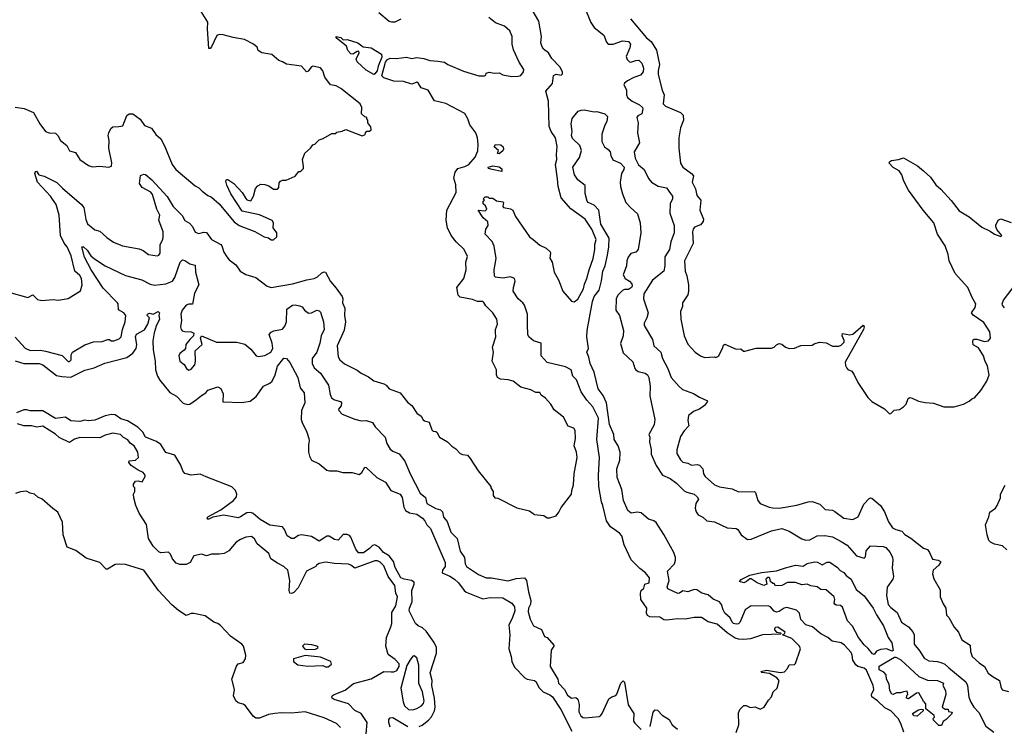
# Model space of a CAD drawing. Extents: x 1966327 to 2147849, y 395140 to 552178.
# Tile 108 of 256: x 1997171 to 2004942, y 479044 to 484618. Entities that reach past the tile are written whole.
import ezdxf

# ---------------------------------------------------------------- set-up
doc = ezdxf.new("R2010")
doc.units = 0

msp = doc.modelspace()

# ---------------------------------------------------------------- linework, layer by layer
at = {"layer": '0CON20XD'}
for points in [[(1997135, 483928.8), (1997206.4, 483916.4), (1997280, 483885), (1997331.4, 483795), (1997375, 483736.2), (1997405, 483726), (1997455, 483722.9), (1997471.9, 483705), (1997494, 483665), (1997542.9, 483625), (1997563.5, 483583.5), (1997611.2, 483571.2), (1997646, 483515), (1997715, 483466.2), (1997745, 483456.2), (1997805, 483461.2), (1997875, 483453.3), (1997895, 483463.3), (1997897.3, 483487.3), (1997874, 483605), (1997877.5, 483665), (1997870, 483705), (1997874.2, 483725), (1997890.3, 483759.7), (1997905, 483773.3), (1997953.9, 483773.9), (1997985, 483781.2), (1998018.1, 483861.9), (1998035, 483876), (1998065, 483874.2), (1998121.8, 483831.8), (1998155, 483782.2), (1998211.1, 483761.1), (1998245, 483711.2), (1998285, 483676.7), (1998315, 483623.8), (1998373.8, 483475), (1998403.1, 483435), (1998555, 483308), (1998585, 483292.5), (1998610, 483265), (1998655, 483232), (1998685, 483218), (1998744.5, 483164.5), (1998781.5, 483121.5), (1998865, 483023.8), (1998902.5, 482995), (1999025.9, 482945.9), (1999100, 482905), (1999135, 482897.5), (1999155, 482880), (1999175, 482880), (1999200, 482905), (1999200, 482935), (1999172.5, 482975), (1999173.3, 483015), (1999165, 483032.5), (1999065, 483079.2), (1998928.1, 483108.1), (1998838, 483245), (1998805, 483312.5), (1998797.5, 483345), (1998803.3, 483356.7), (1998815, 483356.7), (1998862.5, 483325), (1998927.5, 483255), (1998955, 483206.7), (1998965, 483196.7), (1998995, 483190), (1999016.7, 483225), (1999033, 483287), (1999051.7, 483308.3), (1999075, 483320), (1999105, 483318.8), (1999138.3, 483308.3), (1999175, 483280), (1999205, 483280), (1999217, 483293), (1999218.3, 483331.7), (1999230, 483345), (1999245, 483352.5), (1999275, 483352.5), (1999345, 483382.5), (1999375, 483420), (1999385, 483420), (1999398.3, 483431.7), (1999410, 483445), (1999411.7, 483458.3), (1999402.5, 483515), (1999422.5, 483565), (1999466.4, 483603.6), (1999485, 483630), (1999500, 483635), (1999535, 483670), (1999565, 483680), (1999635, 483720), (1999665, 483720), (1999675, 483730), (1999715, 483737.5), (1999745, 483752.5), (1999875, 483702.5), (1999898.3, 483711.7), (1999900, 483725), (1999911.7, 483738.3), (1999931.7, 483738.3), (1999945, 483750), (1999941.7, 483771.7), (1999920, 483805), (1999920, 483825), (1999910, 483835), (1999910, 483845), (1999895, 483850), (1999870, 483875), (1999872.5, 483925), (1999857.5, 483955), (1999706.1, 484076.1), (1999670, 484095), (1999623.8, 484103.8), (1999580, 484165), (1999563.3, 484215), (1999545, 484237.5), (1999485, 484250), (1999473.3, 484245), (1999447.7, 484212.3), (1999435, 484206.7), (1999395, 484251.2), (1999275.9, 484265.9), (1999245, 484286.2), (1999217.5, 484295), (1999161.7, 484341.7), (1999083.3, 484355), (1999052.5, 484375), (1999045, 484400), (1999017.5, 484425), (1998945, 484462), (1998855, 484476.2), (1998777.8, 484497.8), (1998745, 484501.4), (1998727.9, 484492.1), (1998685, 484402.5), (1998675, 484390), (1998665, 484390), (1998652.9, 484545), (1998656.8, 484596.8), (1998602.1, 484682.1)], [(2000005, 484673.3), (2000086.4, 484606.4), (2000105, 484600), (2000135, 484600), (2000182.5, 484625)], [(2002826.1, 478996.1), (2002846, 479055), (2002845, 479150), (2002853.8, 479175), (2002885, 479206.7), (2002905, 479207.5), (2002935, 479192.5), (2002975, 479197.5), (2003015, 479180), (2003046, 479195), (2003080.9, 479249.1), (2003105.7, 479275), (2003118.8, 479315), (2003149.2, 479345), (2003166, 479405), (2003146.7, 479425), (2003089.5, 479459.5), (2003028.3, 479468.3), (2003020, 479475), (2003065, 479485.6), (2003175, 479467.1), (2003207, 479473), (2003230.7, 479499.3), (2003245, 479527.5), (2003285, 479530), (2003295, 479540), (2003333.3, 479655), (2003326.2, 479675), (2003265.7, 479735.7), (2003190, 479765), (2003205, 479770), (2003212.5, 479785), (2003155, 479826), (2003136.2, 479823.8), (2003127.5, 479815), (2003127.5, 479805), (2003145, 479787.5), (2003175, 479780), (2003180, 479775), (2003175, 479770), (2003034.5, 479765.5), (2002937.5, 479735), (2002885, 479727.5), (2002845, 479730), (2002818.8, 479738.8), (2002755, 479780.6), (2002675, 479850), (2002605, 479866.7), (2002551.7, 479901.7), (2002495, 479903.1), (2002425, 479889.2), (2002365, 479892.5), (2002275, 479880), (2002254.7, 479884.7), (2002222.5, 479905), (2002145, 479907.9), (2002126.5, 479916.5), (2002118.1, 479935), (2002120.8, 479975), (2002074.3, 480045), (2002070, 480095), (2002075.9, 480114.1), (2002095.6, 480134.4), (2002103.9, 480166.1), (2002138.6, 480175), (2002140.4, 480215), (2002110, 480255), (2002065, 480289.2), (2001997.6, 480357.6), (2001942.5, 480475), (2001924, 480545), (2001905, 480567.5), (2001835, 480617.5), (2001803.1, 480665), (2001772.6, 480785), (2001762.5, 480815), (2001742.5, 480935), (2001739.6, 481025), (2001748.1, 481165), (2001725.8, 481305), (2001738.4, 481475), (2001694.1, 481565), (2001646.8, 481616.7), (2001602, 481682), (2001565, 481777.5), (2001536.1, 481806.1), (2001522.9, 481855), (2001478.1, 481878.1), (2001335, 481914.3), (2001287.5, 481965), (2001287.5, 482065), (2001225, 482083.8), (2001190, 482115), (2001181.4, 482135), (2001179.7, 482210.3), (2001179.6, 482295), (2001154.6, 482365), (2001142.7, 482385), (2001105.3, 482415.3), (2001066.9, 482475), (2001067.5, 482505), (2001081.5, 482555), (2001077.1, 482575), (2001045, 482590), (2000985, 482577.5), (2000926.4, 482586.4), (2000917.1, 482595), (2000916.2, 482645), (2000930.2, 482735), (2000915, 482831.2), (2000899.1, 482869.1), (2000844.6, 482925), (2000851.2, 482965), (2000868, 482995), (2000865, 483023.8), (2000830, 483055), (2000790, 483115), (2000845, 483110), (2000858.3, 483121.7), (2000848.3, 483148.3), (2000830, 483165), (2000830, 483185), (2000840, 483195), (2000830, 483205), (2000845, 483220), (2000865, 483220), (2000875, 483210), (2000905, 483210), (2000935, 483190), (2000985, 483180), (2000990, 483175), (2000983.3, 483145), (2000988.8, 483135), (2001045.3, 483125.3), (2001062.2, 483115), (2001084.7, 483064.7), (2001165, 482945.8), (2001194.7, 482904.7), (2001224, 482885), (2001275, 482840), (2001326.2, 482815), (2001357.1, 482787.1), (2001360.6, 482775), (2001355, 482737.5), (2001374.4, 482705), (2001388.6, 482625), (2001422.5, 482565), (2001457.8, 482475), (2001525, 482397.1), (2001547.9, 482392.1), (2001576.9, 482413.1), (2001620, 482495), (2001627.4, 482532.6), (2001647.5, 482575), (2001664.4, 482645), (2001695.7, 482734.3), (2001708.9, 482805), (2001709.6, 482845), (2001720.8, 482885), (2001685.5, 482965), (2001635, 483044.2), (2001520, 483125), (2001443.4, 483213.4), (2001421.1, 483301.1), (2001416.6, 483363.4), (2001399.6, 483475), (2001410, 483515), (2001406.9, 483555), (2001413.6, 483616.4), (2001398.9, 483685), (2001364.4, 483735), (2001349.4, 483775), (2001344.4, 483975), (2001324.3, 484055), (2001376.7, 484115), (2001383.6, 484176.4), (2001405, 484187.5), (2001445, 484180), (2001455, 484190), (2001454.2, 484205.8), (2001432.7, 484245), (2001370.2, 484310.2), (2001345, 484355.4), (2001305, 484386.2), (2001293.3, 484403.3), (2001285.3, 484435), (2001288.6, 484485), (2001267.1, 484605), (2001215, 484694.5)], [(2001641.1, 484685), (2001678.8, 484595), (2001704.6, 484555), (2001780.6, 484495), (2001801.4, 484441.4), (2001815, 484424.5), (2001854.6, 484424.6), (2001929.1, 484450.9), (2001975, 484446.2), (2001991.8, 484425), (2001987.5, 484395), (2001957.1, 484327.1), (2001964.5, 484304.5), (2001984, 484285), (2001995, 484282.7), (2002035, 484296.8), (2002057.6, 484297.6), (2002080.5, 484275), (2002094.7, 484234.7), (2002091.5, 484205), (2002071.2, 484178.8), (2002018.8, 484161.2), (2001968.9, 484135), (2001944.1, 484115.9), (2001940, 484105), (2001958.8, 484065), (2001960.5, 484025), (2001969.2, 484005), (2002005, 483974.2), (2002063.5, 483945), (2002087.1, 483925), (2002090, 483915), (2002080, 483875), (2002050.4, 483859.6), (2002040.4, 483845), (2002051.8, 483805), (2002048.1, 483725), (2002061.4, 483645), (2002020, 483575), (2002028.5, 483525), (2002053.7, 483473.7), (2002098.7, 483435), (2002135, 483364.4), (2002158.5, 483335), (2002210.8, 483305), (2002275, 483291.4), (2002306.9, 483246.9), (2002322, 483225), (2002324, 483205), (2002305.6, 483165), (2002302.4, 483092.4), (2002336.4, 482995), (2002336.6, 482935), (2002309.6, 482865), (2002300, 482805), (2002262.8, 482747.2), (2002263.2, 482675), (2002255.4, 482634.6), (2002165, 482563.1), (2002096.9, 482455), (2002093.5, 482415), (2002130, 482305), (2002121.2, 482265), (2002100.6, 482225), (2002098.6, 482205), (2002164, 482094), (2002176.5, 482045), (2002231.1, 481995), (2002243.9, 481943.9), (2002287.5, 481865), (2002311.5, 481795), (2002375, 481724.4), (2002401.2, 481701.2), (2002488.4, 481668.4), (2002535, 481639.6), (2002593.8, 481615), (2002600, 481605), (2002575.9, 481574.1), (2002535, 481545.4), (2002495, 481530.4), (2002450, 481495), (2002443.5, 481455), (2002452.2, 481415), (2002415.5, 481375), (2002385, 481328.8), (2002356.6, 481223.4), (2002358.4, 481195), (2002385, 481145.7), (2002405, 481128.1), (2002445, 481119.6), (2002474.2, 481104.2), (2002518.3, 481108.3), (2002535, 481104.2), (2002561.4, 481075), (2002566.9, 481035), (2002579.6, 481015), (2002655, 480948.6), (2002693.2, 480933.2), (2002795, 480916), (2002844.1, 480894.1), (2002970, 480895), (2002977.7, 480887.7), (2002996.2, 480825), (2003015, 480801.2), (2003085, 480772), (2003113.8, 480766.2), (2003165, 480763.5), (2003305, 480788.8), (2003392.5, 480815), (2003425, 480816.5), (2003485, 480796), (2003528.8, 480755), (2003585, 480748), (2003605, 480739.2), (2003675, 480685.8), (2003745, 480674.4), (2003788.8, 480695), (2003832, 480795), (2003875, 480840), (2003885, 480846.7), (2003895, 480843.3), (2003965, 480786.7), (2003995.5, 480735), (2004027.6, 480657.6), (2004060.5, 480610.5), (2004085, 480596.5), (2004132.3, 480582.3), (2004155.9, 480555.9), (2004205, 480528.8), (2004305, 480450), (2004335, 480437.5), (2004352.5, 480415), (2004375, 480362.5), (2004420, 480355), (2004437.5, 480345), (2004437.5, 480335), (2004423.8, 480315), (2004381.2, 480275), (2004376, 480246), (2004386.4, 480206.4), (2004435, 480120), (2004435.8, 480065.8), (2004458.8, 480008.8), (2004481.2, 479975), (2004485, 479920), (2004505, 479902.5), (2004545.9, 479825.9), (2004580, 479785), (2004607.5, 479725), (2004672, 479685), (2004674, 479634), (2004686.7, 479595), (2004743.2, 479543.2), (2004785.7, 479515.7), (2004815, 479463.3), (2004852.7, 479432.7), (2004903.3, 479405), (2004913.3, 479355), (2004925, 479332.5), (2004975, 479318.8)], [(1997085, 482467.7), (1997235, 482426.8), (1997275, 482446.2), (1997310.5, 482410.5), (1997345, 482403.4), (1997435, 482410.4), (1997475.6, 482405.6), (1997555, 482418.8), (1997651.9, 482478.1), (1997663.3, 482525), (1997658.8, 482575), (1997645, 482599.5), (1997607.5, 482635), (1997577.3, 482755), (1997547, 482825), (1997523.1, 482855), (1997493.2, 482915), (1997483.9, 483075), (1997459.1, 483159.1), (1997415, 483226.4), (1997312.5, 483335), (1997292, 483405), (1997295, 483420), (1997305, 483423.3), (1997322.5, 483392.5), (1997365, 483384.3), (1997463.8, 483333.8), (1997508, 483288), (1997660.2, 483160.2), (1997677.5, 483135), (1997692.4, 483042.4), (1997707.6, 483007.6), (1997765, 482960.8), (1997805, 482950), (1997859, 482899), (1997912.1, 482862.1), (1997983.3, 482835), (1998115, 482810.5), (1998145, 482798), (1998186.7, 482765), (1998255, 482754.3), (1998269.5, 482760.5), (1998278.9, 482775), (1998280.6, 482845), (1998300.8, 482885), (1998303.2, 482906.8), (1998303.5, 482945), (1998269.6, 483035), (1998276.7, 483075), (1998253.8, 483123.8), (1998219.4, 483239.4), (1998206.4, 483256.4), (1998136.7, 483295), (1998116.7, 483325), (1998125, 483387.5), (1998150.7, 483399.3), (1998165, 483396.2), (1998215, 483354), (1998334.1, 483224.1), (1998383.3, 483145), (1998452.5, 483072.5), (1998475, 483032.9), (1998511.3, 483011.3), (1998534, 482985), (1998555, 482941.2), (1998585, 482930), (1998625, 482941.4), (1998645, 482939.2), (1998683.7, 482883.7), (1998757.5, 482845), (1998767.5, 482835), (1998783.3, 482785), (1998805, 482746.2), (1998825, 482722), (1998877.5, 482685), (1998910, 482635), (1998955, 482606.7), (1999035, 482584.4), (1999125, 482515.7), (1999155.6, 482505.6), (1999325, 482532.7), (1999436.7, 482565), (1999495, 482575.4), (1999520.6, 482589.4), (1999555, 482621.9), (1999575, 482629.2), (1999585, 482626), (1999625, 482552), (1999669.8, 482499.8), (1999715, 482433.8), (1999721.1, 482415), (1999720, 482385), (1999736.8, 482343.2), (1999733.3, 482285), (1999743.3, 482235), (1999731.2, 482168.8), (1999675.5, 482045), (1999685, 481957.5), (1999698.8, 481935), (1999735, 481903.8), (1999834.2, 481854.2), (1999865, 481830), (1999925, 481801.2), (1999965, 481770), (2000045, 481746.2), (2000062.5, 481735), (2000086.4, 481706.4), (2000175, 481673.3), (2000230.5, 481600.5), (2000265.8, 481575), (2000305, 481514), (2000340, 481490), (2000355, 481460), (2000365, 481452), (2000403.9, 481443.9), (2000425, 481382.5), (2000435, 481372.5), (2000455, 481370), (2000463, 481363), (2000485, 481323.3), (2000548.3, 481288.3), (2000582.3, 481252.3), (2000613, 481233), (2000647.5, 481195), (2000665, 481186.7), (2000705, 481182.5), (2000727.3, 481157.3), (2000788.3, 481058.3), (2000890, 480935), (2000890, 480925), (2000907.5, 480895), (2000907.5, 480865), (2000920, 480845), (2000945, 480842.5), (2001095, 480766.7), (2001195, 480743.3), (2001235, 480713.3), (2001307, 480707), (2001335, 480687.5), (2001355, 480687.5), (2001405, 480703.3), (2001426.1, 480733.9), (2001445, 480770), (2001526, 480875), (2001528, 480905), (2001541.7, 480948.3), (2001547.5, 481035), (2001570.5, 481165), (2001566.1, 481206.1), (2001547.1, 481255), (2001558.1, 481315), (2001555, 481376.7), (2001543.8, 481395), (2001500.2, 481410.2), (2001462.5, 481482.5), (2001389.3, 481539.3), (2001364.2, 481585), (2001321.7, 481631.7), (2001285.8, 481655), (2001275, 481676.2), (2001245, 481677.1), (2001205, 481698.1), (2001125, 481720), (2001065, 481765.6), (2001025, 481777.1), (2000965, 481782.9), (2000941.2, 481795), (2000933.8, 481815), (2000933.3, 481855), (2000900, 481925), (2000911.5, 481995), (2000902, 482035), (2000929.2, 482115), (2000926.7, 482153.3), (2000926.9, 482175), (2000943.1, 482215), (2000937.5, 482255), (2000904.4, 482305), (2000850.7, 482360.7), (2000835, 482386), (2000825, 482394), (2000785, 482395.8), (2000745, 482410), (2000647.5, 482427.5), (2000631.2, 482445), (2000622, 482505), (2000676.2, 482575), (2000695.3, 482644.7), (2000691.1, 482705), (2000705, 482750), (2000679.5, 482805), (2000615, 482865.6), (2000576.9, 482915), (2000548.1, 482975), (2000535.6, 483035), (2000542.7, 483115), (2000615.4, 483255), (2000614.5, 483314.5), (2000598.7, 483368.7), (2000608.9, 483415), (2000630, 483445), (2000685, 483459.1), (2000715.8, 483475), (2000765, 483532.9), (2000787.4, 483582.6), (2000790.7, 483635), (2000785.3, 483685), (2000770, 483725), (2000725, 483787.1), (2000709.2, 483835), (2000685, 483877.8), (2000534.2, 483955.8), (2000445, 483976.7), (2000395, 484061.2), (2000339.5, 484079.5), (2000319.2, 484115), (2000305, 484124), (2000265, 484108), (2000199.4, 484129.4), (2000125, 484133.5), (2000045, 484160), (2000028.1, 484175), (2000057.9, 484282.1), (2000075, 484304.3), (2000095, 484314.3), (2000145, 484311.9), (2000225, 484322.1), (2000265, 484312.1), (2000305, 484319.4), (2000361.1, 484311.1), (2000407.5, 484295), (2000470.8, 484290.8), (2000522.5, 484282.5), (2000550, 484265), (2000675, 484211.5), (2000795, 484173.5), (2000840, 484175), (2000850, 484180), (2000853.3, 484196.7), (2000876.7, 484203.3), (2000915, 484195.5), (2000955, 484198.2), (2000983.7, 484183.7), (2001055, 484169.5), (2001105, 484170.8), (2001125, 484176.5), (2001147.7, 484205), (2001149.2, 484225), (2001113.2, 484283.2), (2001069.5, 484379.5), (2001058, 484425), (2001058.8, 484485), (2001039.1, 484529.1), (2000996.6, 484566.6), (2000925, 484592), (2000872.5, 484635)], [(2001992, 484625), (2002116.7, 484475), (2002155, 484444.4), (2002196.9, 484376.9), (2002220.4, 484265), (2002210.4, 484215), (2002211.2, 484185), (2002241.7, 484061.7), (2002257.5, 484025), (2002249.2, 483955), (2002267.8, 483935), (2002387.1, 483885), (2002406, 483865), (2002410.8, 483825), (2002386.4, 483765), (2002373.3, 483685), (2002373.2, 483603.2), (2002387.1, 483485), (2002404.4, 483455), (2002474.3, 483405), (2002490, 483385), (2002478.8, 483335), (2002503.3, 483283.3), (2002515, 483231.9), (2002547.5, 483195), (2002538.9, 483115), (2002566.5, 483045), (2002564.2, 483025), (2002545, 482998.6), (2002498, 482982), (2002485, 482966.2), (2002480, 482945), (2002485, 482852.5), (2002418.1, 482715), (2002423.5, 482635), (2002437.2, 482597.2), (2002449.6, 482525), (2002450.4, 482475), (2002443, 482447), (2002402.5, 482385), (2002400.8, 482355), (2002386.4, 482315), (2002388.8, 482255), (2002415, 482123.3), (2002445, 482058.8), (2002502.5, 481995), (2002545, 481966.2), (2002575, 481954), (2002655, 481957.5), (2002665, 481953.3), (2002685, 481963.3), (2002718.8, 482025), (2002725, 482050), (2002735, 482057.5), (2002825, 482017.5), (2002861.7, 482021.7), (2002883.8, 482003.8), (2002895, 482002.5), (2002982.7, 482027.3), (2003105, 482026.2), (2003125, 482033.3), (2003145, 482053.3), (2003165, 482063.3), (2003185, 482057.5), (2003215, 482033.3), (2003245, 482023.8), (2003285, 482026.2), (2003337, 482047), (2003425, 482050), (2003446.2, 482063.8), (2003485, 482073.8), (2003535, 482068), (2003585, 482043.3), (2003635, 482043.3), (2003655, 482051.2), (2003678, 482075), (2003678.3, 482088.3), (2003661.2, 482125), (2003665, 482142.5), (2003722.8, 482132.8), (2003745, 482136.4), (2003826.7, 482206.7), (2003836, 482196), (2003830, 482175), (2003685.6, 481915), (2003688.6, 481888.6), (2003698.8, 481868.8), (2003707.5, 481857.5), (2003737.5, 481845), (2003756.7, 481815), (2003786.7, 481755), (2003865, 481637.5), (2003897.5, 481605), (2003995, 481546.7), (2004035, 481507.5), (2004045, 481510), (2004073, 481537), (2004115, 481542.5), (2004145, 481562.5), (2004166.7, 481585), (2004181.7, 481628.3), (2004195, 481636.7), (2004215, 481633.3), (2004265, 481607.5), (2004317, 481597), (2004383, 481593), (2004465, 481563.3), (2004545, 481563.8), (2004620, 481585), (2004665, 481607.5), (2004685, 481627.5), (2004706.4, 481633.6), (2004756.4, 481693.6), (2004802.5, 481765), (2004823.3, 481815), (2004810, 481885), (2004788.1, 481928.1), (2004778.5, 481965), (2004739.1, 482029.1), (2004695, 482052.5), (2004692, 482078), (2004697, 482093), (2004705, 482096.7), (2004725, 482096.2), (2004785, 482078), (2004815.9, 482084.1), (2004833.8, 482105), (2004828, 482155), (2004780, 482230), (2004696.7, 482286.7)], [(1999965, 484186.2), (1999905, 484219.2), (1999834.4, 484285), (1999826.2, 484305), (1999850, 484355), (1999848.3, 484368.3), (1999835, 484367.5), (1999800, 484345), (1999785, 484348.8), (1999762, 484375), (1999750, 484410), (1999670, 484475), (1999670, 484485), (1999705, 484475.8), (1999725, 484458.8), (1999755, 484462.5), (1999838.8, 484435), (1999883, 484403), (1999945, 484394.4), (2000027.5, 484345), (2000028.3, 484321.7), (1999999.2, 484250.8), (1999992.9, 484215), (1999975, 484191.2), (1999965, 484186.2)], [(2004148.2, 478998.2), (2004126.3, 479066.3), (2004105.3, 479105), (2004045, 479166.9), (2003999.9, 479189.9), (2003942.1, 479245), (2003895.3, 479275), (2003893.6, 479295), (2003911.6, 479335), (2003906.7, 479365), (2003855, 479486.2), (2003835, 479502.4), (2003785, 479516.2), (2003768.9, 479528.9), (2003745.4, 479565), (2003741.8, 479605), (2003733.3, 479625), (2003681.5, 479685), (2003655, 479700.9), (2003584.2, 479715), (2003548.1, 479745), (2003492.9, 479772.9), (2003429.2, 479829.2), (2003375, 479843.2), (2003334.6, 479885), (2003326.4, 479935), (2003300.7, 479960.7), (2003225, 479981.9), (2003205, 479975.7), (2003165, 479948.1), (2003145, 479944), (2003125, 479953.1), (2003095.5, 479985.5), (2003082.1, 479992.1), (2002945, 479992.7), (2002897.7, 479962.3), (2002855, 479862.9), (2002845, 479853.3), (2002825, 479849.2), (2002805, 479854.5), (2002795, 479864.5), (2002778.6, 479898.6), (2002735, 479936.7), (2002722.9, 479962.9), (2002710.9, 480005), (2002694.4, 480024.4), (2002645, 480046.7), (2002605, 480079.7), (2002555, 480094.8), (2002515, 480119), (2002495, 480122.3), (2002445, 480103.2), (2002405, 480112.3), (2002377.1, 480092.9), (2002365, 480091.2), (2002285, 480128.8), (2002282.3, 480145), (2002295.6, 480195), (2002283.3, 480266.7), (2002337.6, 480325), (2002347.8, 480355), (2002347.8, 480375), (2002332.7, 480415), (2002255, 480556.2), (2002195, 480650.9), (2002175, 480665.3), (2002135, 480677.1), (2002075, 480728.4), (2002045, 480733.7), (2001996.2, 480726.2), (2001970, 480745), (2001935.3, 480825.3), (2001922.7, 480912.7), (2001885.6, 481005), (2001882.5, 481075), (2001906.7, 481143.3), (2001911.1, 481205), (2001894.5, 481255), (2001863.3, 481305), (2001859.1, 481345), (2001826.5, 481425), (2001801.3, 481595), (2001775, 481654), (2001736, 481705), (2001706, 481836), (2001673.5, 481905), (2001663.6, 481955), (2001646.5, 481995), (2001661.2, 482025), (2001646, 482115), (2001650, 482165), (2001691, 482395), (2001703.9, 482435), (2001744.8, 482485), (2001762.9, 482557.1), (2001774.3, 482635), (2001791.1, 482675), (2001810.6, 482759.4), (2001821.2, 482825), (2001823.1, 482895), (2001758.1, 483005), (2001741.2, 483115), (2001705.6, 483155.6), (2001658.6, 483175), (2001648.5, 483185), (2001634.5, 483245.5), (2001635, 483308.8), (2001575, 483355.6), (2001549.1, 483395), (2001535.7, 483455), (2001589.5, 483530.5), (2001606.1, 483586.1), (2001590.5, 483625), (2001535, 483680.6), (2001525.5, 483705), (2001530.8, 483735), (2001523.2, 483795), (2001531.1, 483838.9), (2001578, 483895), (2001602.5, 483905), (2001624.7, 483905.3), (2001705, 483890.8), (2001725, 483894.2), (2001790, 483875), (2001810.8, 483855), (2001805.6, 483815), (2001789.2, 483785), (2001766, 483715), (2001765.9, 483655.9), (2001785.7, 483615.7), (2001815, 483594.4), (2001830, 483575), (2001835.5, 483545), (2001851, 483511), (2001912.5, 483485), (2001940.9, 483455), (2001938, 483435), (2001921.4, 483405), (2001910.7, 483335), (2001912.5, 483302.5), (2001927.9, 483245), (2001955.7, 483175), (2001990.6, 483135), (2002047.8, 483085), (2002068.5, 483015), (2002074, 482935), (2002053.3, 482805), (2002035, 482783.9), (2001995.5, 482774.5), (2001974.3, 482745), (2001963.1, 482715), (2001960.8, 482675), (2001933.9, 482606.1), (2001948.8, 482575), (2001985, 482554.4), (2002002.7, 482532.7), (2002004.6, 482515), (2001998.9, 482505), (2001975, 482490), (2001945, 482489), (2001929.1, 482480.9), (2001892.1, 482445), (2001877.5, 482415), (2001876.8, 482325), (2001904.5, 482284.5), (2001935.5, 482165), (2001933.5, 482125), (2001912.2, 482062.2), (2001935, 481988.8), (2002009.1, 481919.1), (2002025, 481866.7), (2002034, 481855), (2002053.3, 481843.3), (2002108.5, 481828.5), (2002125.9, 481815.9), (2002135.6, 481795), (2002145.7, 481725), (2002145, 481650), (2002184.4, 481465), (2002179.1, 481420.9), (2002137.1, 481345), (2002144, 481324), (2002141.9, 481285), (2002156, 481226), (2002155, 481190), (2002195, 481100), (2002245, 481024.2), (2002305, 480997.5), (2002355, 480960.5), (2002415, 480901.9), (2002435, 480890.8), (2002495, 480875.6), (2002518.6, 480855), (2002527.5, 480835), (2002507.7, 480802.3), (2002501.4, 480765), (2002508.6, 480735), (2002525, 480713.1), (2002563.2, 480693.2), (2002595, 480664.4), (2002655, 480656.2), (2002755, 480608.1), (2002825, 480604.7), (2002837.5, 480595), (2002863.7, 480553.7), (2002915, 480518.1), (2002945, 480518.6), (2003105, 480585.3), (2003185, 480603.8), (2003245, 480584), (2003345, 480523.5), (2003375, 480513.3), (2003406.7, 480515), (2003464.8, 480545.2), (2003525, 480550), (2003585, 480539.2), (2003655, 480500.4), (2003702.4, 480472.4), (2003775, 480388.9), (2003835, 480370), (2003845, 480380), (2003852.3, 480427.7), (2003885, 480466.7), (2003985, 480463.3), (2004006.7, 480455), (2004039.6, 480415), (2004058.2, 480375), (2004061.9, 480355), (2004055.7, 480295), (2004068.5, 480225), (2004061.5, 480205), (2004018.1, 480141.9), (2004010.9, 480075), (2004026.4, 480005), (2004045, 479981.1), (2004095, 479941.4), (2004130, 479865), (2004185, 479827.5), (2004219.3, 479789.3), (2004229.4, 479765), (2004231.2, 479691.2), (2004276.1, 479636.1), (2004310.3, 479580.3), (2004345, 479559.4), (2004415, 479553.9), (2004449.2, 479545), (2004473.6, 479533.6), (2004505, 479503.8), (2004637.7, 479395), (2004651.2, 479365), (2004662.7, 479272.7), (2004676.2, 479235), (2004700.6, 479195), (2004741.9, 479151.9), (2004795, 479045.4), (2004858.2, 478998.1)], [(2000955, 483560), (2000942.5, 483562.5), (2000950, 483585), (2000916.7, 483615), (2000925, 483632.5), (2000969.3, 483629.3), (2000987.5, 483615), (2000990, 483595), (2000985, 483582.5), (2000955, 483560)], [(2004696.7, 482286.7), (2004684, 482305), (2004712.5, 482347.5), (2004716.2, 482375), (2004712, 482385), (2004687.5, 482425), (2004655, 482506.2), (2004554.3, 482614.3), (2004506.7, 482715), (2004497.8, 482765), (2004474, 482834), (2004415.4, 482925), (2004385, 483015.6), (2004300.5, 483115), (2004185, 483272.5), (2004147.5, 483345), (2004132.2, 483395), (2004111.4, 483425), (2004065, 483452.9), (2004034, 483485), (2004035, 483497.5), (2004052.3, 483507.7), (2004106.1, 483513.9), (2004145, 483528.8), (2004256.7, 483465), (2004305, 483426), (2004360, 483375), (2004400, 483315), (2004441.4, 483281.4), (2004522.1, 483192.1), (2004585, 483108.8), (2004665, 483062.9), (2004765, 482980), (2004830.7, 482950.7), (2004865, 482926.7), (2004915, 482907.5), (2004922.5, 482915), (2004882.9, 482962.9), (2004873.8, 482985), (2004873.6, 482996.4), (2004892.5, 483035), (2004915, 483045.8), (2004995, 483018.2)], [(2000975, 483420), (2000900, 483435), (2000870, 483445), (2000867.5, 483455), (2000905, 483465.8), (2000955, 483457.5), (2000975, 483440), (2000975, 483420)], [(1997135, 482114.4), (1997215.3, 482025.3), (1997255, 482007.3), (1997335, 482009.7), (1997375, 482003.5), (1997507.7, 481967.7), (1997555, 481922.5), (1997565, 481922.5), (1997576.7, 481935), (1997577, 481973), (1997586.7, 481995), (1997685, 482052.2), (1997754.6, 482075.4), (1997821.3, 482078.7), (1997865.9, 482095.9), (1997880, 482095), (1997893.6, 482083.6), (1997915, 482084), (1997955, 482100), (1997970.8, 482115), (1997982.5, 482175), (1998003.8, 482235), (1998007.9, 482285), (1997994.1, 482304.1), (1997950.2, 482330.2), (1997949.1, 482375), (1997943.3, 482385), (1997830.3, 482500.3), (1997735, 482645.6), (1997682.7, 482745), (1997660.8, 482825), (1997675, 482825.6), (1997705, 482799.5), (1997732.7, 482755), (1997761.6, 482731.6)], [(1997761.6, 482731.6), (1997845.3, 482675.3), (1998005, 482598.8), (1998135, 482565.5), (1998200.8, 482530.8), (1998235, 482522.3), (1998325, 482534.7), (1998376.2, 482553.8), (1998396.1, 482583.9), (1998438, 482705), (1998455, 482723.3), (1998475, 482718.8), (1998515, 482692), (1998555, 482680), (1998560, 482625), (1998584, 482525), (1998550.9, 482459.1), (1998535, 482373.3), (1998505, 482372.9), (1998484.7, 482365.3), (1998454.3, 482325), (1998442.9, 482295), (1998448, 482245), (1998440, 482195), (1998446.2, 482175), (1998454.5, 482164.5), (1998475, 482157.5), (1998525.8, 482155.8), (1998546.7, 482145), (1998543.3, 482125), (1998513.8, 482095), (1998482, 482055), (1998478.8, 482025), (1998470.5, 482009.5), (1998433.8, 481985), (1998426.2, 481965), (1998433.8, 481925), (1998468.3, 481898.3), (1998488.8, 481865), (1998505, 481853.8), (1998525, 481860), (1998554, 481895), (1998559.2, 481925), (1998555.8, 482004.2), (1998612, 482055), (1998598.8, 482105), (1998607, 482123), (1998725, 482074.7), (1998885, 482074.5), (1998947.3, 482057.3), (1998995, 482018.8), (1999038, 481965), (1999055, 481960.4), (1999105, 481967.8), (1999152.5, 481995), (1999169.2, 482025), (1999164.6, 482065), (1999140, 482135), (1999156.1, 482153.9), (1999175.7, 482164.3), (1999245, 482176.7), (1999265, 482200), (1999276.6, 482235), (1999279.4, 482335), (1999325, 482365.5), (1999345, 482368.5), (1999379.2, 482359.2), (1999401.8, 482351.8), (1999418, 482325), (1999451.7, 482301.7), (1999475, 482304), (1999515, 482325.8), (1999535, 482322), (1999545, 482310), (1999568.9, 482235), (1999573.5, 482175), (1999550.5, 482125), (1999539.5, 482065), (1999515, 481993.8), (1999478.6, 481945), (1999480, 481905), (1999495, 481871.2), (1999545, 481829.2), (1999607.3, 481735), (1999621.3, 481661.3), (1999633.1, 481635), (1999655, 481619.2), (1999703.3, 481605), (1999710.8, 481595), (1999707.9, 481572.1), (1999687.5, 481545), (1999690, 481535), (1999715, 481506.2), (1999815.4, 481465.4), (1999865, 481454.1), (1999905, 481455.5), (1999955, 481439.2), (1999977.1, 481405), (2000054.4, 481325), (2000068.2, 481275), (2000095, 481229.4), (2000115, 481214.5), (2000165, 481193.3), (2000211.2, 481135), (2000251.8, 481035), (2000331.7, 480881.7), (2000375, 480847.8), (2000385, 480801.4), (2000455, 480761.9), (2000490.9, 480750.9), (2000508.2, 480735), (2000515, 480692.5), (2000545, 480658.8), (2000575, 480575.8), (2000624.4, 480525), (2000646.4, 480425), (2000680.4, 480375), (2000687.7, 480325), (2000697.9, 480305), (2000791.9, 480241.9), (2000853.6, 480213.6), (2000895, 480215.4), (2001025, 480191), (2001089.7, 480210.3), (2001155, 480213.8), (2001172, 480195), (2001186.4, 480105), (2001206.4, 480035), (2001202.4, 480007.6), (2001186.4, 479975), (2001184, 479946), (2001198.6, 479888.6), (2001226.8, 479836.8), (2001288.5, 479808.5), (2001311.7, 479751.7), (2001335, 479743.3), (2001385.8, 479685), (2001385.8, 479675), (2001366.7, 479643.3), (2001356.7, 479515), (2001417.5, 479415), (2001424.3, 479385), (2001470.4, 479335), (2001495, 479289.5), (2001525, 479266.7), (2001560.5, 479270.5), (2001575, 479257.5), (2001586.5, 479215), (2001585, 479156.7), (2001600, 479125), (2001615, 479113.8), (2001635, 479110.7), (2001745, 479121.2), (2001755, 479126.7), (2001768.8, 479145), (2001820.7, 479259.3), (2001843.9, 479276.1), (2001875, 479286.7), (2001885, 479297.5), (2001915, 479383.3), (2001935, 479402.5), (2001945, 479392.5), (2001973, 479213), (2002019.2, 479145), (2002016.2, 479085), (2002025, 479067.5), (2002075, 479017.5)], [(2004942, 482345), (2004926.1, 482365), (2004924, 482375), (2004936.5, 482405), (2005045, 482550.7)], [(1997134.4, 481925.6), (1997204.8, 481904.8), (1997285.5, 481904.5), (1997325.6, 481905.6), (1997355, 481896.2), (1997461.8, 481811.8), (1997505, 481801.8), (1997575, 481797.8), (1997685, 481852.1), (1997758.1, 481871.9), (1997842.2, 481907.8), (1998016.7, 481953.3), (1998065, 481988.2), (1998089.4, 482025), (1998095.7, 482055), (1998085.5, 482115), (1998092.2, 482137.8), (1998155, 482172), (1998181.9, 482215), (1998196, 482265), (1998178.5, 482285), (1998180.5, 482295), (1998195, 482302.7), (1998225, 482295.7), (1998265, 482315.5), (1998274, 482305), (1998270, 482285), (1998275.6, 482255), (1998248.9, 482201.1), (1998232.4, 482147.6), (1998221.2, 482085), (1998223.7, 482013.7), (1998240, 481925), (1998241.8, 481855), (1998258.5, 481805), (1998276.2, 481775), (1998355, 481676.5), (1998407.5, 481647.5), (1998462.3, 481592.3), (1998495, 481580.9), (1998515, 481585.5), (1998567.8, 481622.2), (1998605, 481654.4), (1998640, 481675), (1998655, 481696.2), (1998735, 481721.2), (1998758.8, 481708.8), (1998777.1, 481665), (1998775, 481603.3), (1998925, 481597.9), (1998991.3, 481608.7), (1999038.5, 481645), (1999095, 481726), (1999145, 481749.2), (1999163.6, 481765), (1999188.7, 481815), (1999206.6, 481885), (1999255, 481947.5), (1999276.7, 481945), (1999302.6, 481912.6), (1999365, 481795.7), (1999385, 481713.1), (1999415.6, 481675), (1999420.5, 481595), (1999395.3, 481535), (1999393.8, 481465), (1999399.5, 481439.5), (1999437.8, 481365), (1999453.1, 481315), (1999456.9, 481295), (1999450.9, 481265), (1999451.7, 481205), (1999458.4, 481175), (1999475, 481142.7), (1999534.1, 481114.1), (1999595.7, 481065), (1999615, 481059.2), (1999675, 481058), (1999722.5, 481045), (1999795, 481046.2), (1999849.1, 481030.9), (1999870.8, 481045), (1999895, 481086.7), (1999905, 481086.2), (1999988.8, 481005), (2000058.5, 480968.5), (2000100, 480905), (2000175, 480874.3), (2000189.5, 480849.5), (2000202.4, 480772.4), (2000216.6, 480746.6), (2000246.9, 480726.9), (2000305, 480717.3), (2000350, 480685), (2000369.2, 480665), (2000383.6, 480633.6), (2000412.2, 480605), (2000530, 480335), (2000529.1, 480305), (2000508.1, 480275), (2000505.8, 480255), (2000565, 480228.8), (2000601.5, 480205), (2000634.5, 480175), (2000677.9, 480115), (2000695, 480102.6), (2000825, 480050), (2000885, 480059.6), (2000985, 480057.5), (2001055.6, 480015), (2001075, 479986.2), (2001079.6, 479955), (2001058.6, 479895), (2001031.3, 479845), (2001040, 479765), (2001030.7, 479655), (2001050.7, 479595), (2001054.8, 479555), (2001075, 479510), (2001157.8, 479425), (2001175, 479416.2), (2001235, 479404.4), (2001246.2, 479395), (2001269, 479349), (2001301.2, 479315), (2001355, 479291.8), (2001375, 479276.7), (2001441.4, 479175), (2001528.4, 479005)], [(2000325, 479042.4), (2000346.2, 479053.8), (2000397.4, 479092.6), (2000421.1, 479118.9), (2000444.4, 479165), (2000450.4, 479195), (2000443.9, 479265), (2000423.4, 479365), (2000426.2, 479406.2), (2000411.8, 479465), (2000460.9, 479620.9), (2000461.2, 479665), (2000443.5, 479705), (2000378.9, 479795), (2000350.2, 479820.2), (2000315, 479835.4), (2000295.4, 479855), (2000245.3, 479955), (2000247.5, 479975), (2000268.2, 480025), (2000264.7, 480115), (2000285.5, 480165), (2000285, 480180), (2000264.1, 480194.1), (2000204.5, 480204.5), (2000180.4, 480215), (2000135.6, 480295.6), (2000121.7, 480345), (2000087.2, 480387.2), (2000043.4, 480415), (2000007.1, 480457.1), (1999975, 480476.4), (1999955, 480470.4), (1999931.6, 480445), (1999885, 480411.4), (1999845, 480413.3), (1999825, 480440), (1999784.6, 480534.6), (1999775, 480547.5), (1999755, 480557.1), (1999725, 480556.2), (1999685, 480513.3), (1999655, 480517.7), (1999612.8, 480542.8), (1999595, 480542.7), (1999572.1, 480527.9), (1999535, 480503.5), (1999475, 480541.4), (1999396.4, 480553.6), (1999372.1, 480547.9), (1999335, 480524.3), (1999315, 480524.3), (1999281.4, 480545), (1999262.2, 480595), (1999245, 480617.1), (1999145, 480631.5), (1999069.5, 480675), (1999015, 480721.4), (1998995, 480730.5), (1998963, 480727), (1998914.3, 480695), (1998895, 480688.8), (1998781.9, 480708.1), (1998695, 480693.8), (1998665, 480677.5), (1998655, 480678), (1998650, 480685), (1998655.7, 480695), (1998757.7, 480752.3), (1998858.8, 480825), (1998881.3, 480855), (1998884.6, 480875), (1998873.9, 480905), (1998845, 480931.6), (1998642.8, 481012.8), (1998595, 481033.1), (1998524.3, 481025.7), (1998475, 481037.3), (1998458.6, 481058.6), (1998443.6, 481103.6), (1998395, 481182.7), (1998325, 481202.8), (1998285.6, 481265.6), (1998249.8, 481289.8), (1998165, 481324.7), (1998142.8, 481365), (1998103.4, 481403.4), (1998023.1, 481453.1), (1997968.4, 481468.4), (1997925, 481499.7), (1997895, 481504.2), (1997845, 481492.4), (1997765, 481457.9), (1997712.5, 481452.5), (1997685, 481458.5), (1997645, 481448.8), (1997575, 481454.6), (1997532, 481482), (1997455, 481471.6), (1997355, 481532.5), (1997255, 481532.4), (1997225, 481540.4), (1997205, 481538.9), (1997145, 481515.9)], [(1999905.2, 478985), (1999913.7, 479075), (1999865, 479145.6), (1999815, 479167.3), (1999765, 479219.7), (1999652, 479255), (1999636.2, 479265), (1999633.3, 479275), (1999636.7, 479285), (1999653.3, 479295), (1999741.1, 479328.9), (1999805, 479380.5), (1999945, 479418.2), (2000045, 479476.9), (2000102.3, 479472.3), (2000125, 479474.3), (2000147.1, 479485), (2000165.8, 479515), (2000165.6, 479535.6), (2000135, 479570), (2000079.7, 479609.7), (2000061.9, 479675), (2000066.4, 479745), (2000100.9, 479829.1), (2000107.6, 479855), (2000107.8, 479942.2), (2000138.6, 479995), (2000151.8, 480065), (2000140.4, 480095), (2000131.5, 480155), (2000078.8, 480225), (2000045, 480310.8), (2000015, 480339.1), (1999995, 480347.7), (1999975, 480347.7), (1999815, 480291.9), (1999785, 480315.5), (1999765, 480323.1), (1999655, 480326.9), (1999585, 480337.5), (1999535, 480328.8), (1999512.5, 480315), (1999507.5, 480305), (1999433.5, 480266.5), (1999369.1, 480135), (1999335, 480098), (1999315, 480090), (1999303.3, 480095), (1999298.8, 480115), (1999303.1, 480195), (1999288.2, 480275), (1999255, 480304.6), (1999205, 480330.3), (1999153.8, 480365), (1999137.7, 480407.7), (1999044.1, 480484.1), (1999025, 480522.5), (1999000.7, 480540.7), (1998956.4, 480536.4), (1998915, 480517.5), (1998880, 480495), (1998821.7, 480428.3), (1998785, 480408), (1998745, 480401.4), (1998685, 480402.5), (1998645, 480388), (1998605, 480401.5), (1998545, 480389.2), (1998515.8, 480335), (1998485, 480320.6), (1998435, 480320), (1998405, 480331.4), (1998376.9, 480365), (1998361.2, 480401.2), (1998345, 480416.7), (1998285, 480413.1), (1998269.1, 480419.1), (1998223.3, 480465), (1998187.5, 480525), (1998172.5, 480635), (1998114.1, 480724.1), (1998088.8, 480785), (1998073.3, 480845), (1998070, 480875), (1998080, 480895), (1998080, 480925), (1998070, 480935), (1998070, 480955), (1998085, 480977.5), (1998105, 480980), (1998137, 480973), (1998162.5, 481015), (1998162.5, 481025), (1998146.7, 481045), (1998105, 481063.3), (1998050.7, 481100.7), (1998032.5, 481125), (1998035, 481137.5), (1998085, 481143.3), (1998110, 481165), (1998104.2, 481205), (1998075.5, 481255), (1998044.7, 481274.7), (1998024.7, 481304.7), (1997991.5, 481321.5), (1997965.8, 481345), (1997905, 481355.7), (1997845, 481339.2), (1997805, 481320), (1997645, 481322.7), (1997605, 481308.1), (1997565, 481282.9), (1997481.6, 481321.6), (1997455, 481347.7), (1997355, 481412.1), (1997307.5, 481402.5), (1997265.4, 481414.6), (1997205, 481414.6), (1997155, 481429.2)], [(2004962.5, 480435), (2004927.7, 480467.7), (2004865, 480481.2), (2004832.5, 480495), (2004820.5, 480510.5), (2004806, 480555), (2004793.6, 480633.6), (2004818.8, 480695), (2004826.4, 480733.6), (2004872.5, 480765), (2004886.2, 480785), (2004912.5, 480845), (2004912.5, 480875), (2004948.8, 480945)], [(1999704.1, 479034.1), (1999672.5, 479065), (1999575, 479111.2), (1999425, 479158), (1999313.9, 479146.1), (1999235, 479150), (1999183.6, 479143.6), (1999135, 479135.6), (1999065, 479108.1), (1999035, 479108), (1999014.4, 479124.4), (1998953.8, 479205), (1998935, 479217.5), (1998895, 479230), (1998877.1, 479245), (1998859.2, 479285), (1998866.2, 479335), (1998846.7, 479415), (1998881.2, 479518.8), (1998895, 479536.2), (1998935, 479548), (1998953.8, 479575), (1998956, 479605), (1998936.2, 479676.2), (1998925, 479692.5), (1998835, 479753.8), (1998755, 479838.8), (1998733.9, 479853.9), (1998703.9, 479863.9), (1998635, 479914.2), (1998545, 479933.3), (1998525, 479933.3), (1998485, 479917.5), (1998425, 479956), (1998372, 480002), (1998266.5, 480115), (1998150, 480275), (1998005, 480321.2), (1997955, 480323.3), (1997925, 480320), (1997865, 480282.5), (1997855, 480282.5), (1997805, 480336.7), (1997695, 480370), (1997615, 480430), (1997545, 480456.7), (1997513.3, 480555), (1997508.8, 480655), (1997472.3, 480732.3), (1997432.9, 480762.9), (1997347.5, 480835), (1997315, 480851.2), (1997288.8, 480875), (1997255, 480882.2), (1997225, 480898.5), (1997177.3, 480892.7), (1997139.3, 480880.7)], [(2003915, 479608.8), (2003901.2, 479615), (2003867.8, 479657.8), (2003835, 479687.1), (2003792, 479745), (2003743.2, 479833.2), (2003705, 479876.7), (2003664.2, 479984.2), (2003647.7, 479997.7), (2003615, 480000), (2003605, 480007.5), (2003600, 480015), (2003604, 480045), (2003598, 480065), (2003535, 480120), (2003495, 480122.5), (2003465, 480142.9), (2003415, 480151.4), (2003385, 480164), (2003345, 480160), (2003295, 480177.5), (2003231.7, 480178.3), (2003185, 480154.2), (2003135, 480152.5), (2003125, 480170), (2003115, 480170), (2003097.5, 480185), (2003091.7, 480211.7), (2003085, 480217.5), (2003075, 480217.5), (2003060, 480205), (2003066.7, 480165), (2003045, 480154), (2002990, 480175), (2002945, 480206.7), (2002933.8, 480206.2), (2002907.5, 480185), (2002885, 480176.2), (2002852.5, 480185), (2002865, 480201.2), (2002932.5, 480235), (2003025, 480258), (2003145, 480271.2), (2003215, 480292.5), (2003295, 480315.6), (2003355, 480308), (2003385, 480327.1), (2003445, 480340), (2003468, 480338), (2003505, 480317.5), (2003545, 480337.5), (2003565, 480337.5), (2003625, 480295.8), (2003645, 480274), (2003675, 480256), (2003692.9, 480232.9), (2003725, 480210.8), (2003738.1, 480195), (2003772.5, 480122.5), (2003835, 480074), (2003907.3, 479975), (2003932.4, 479922.4), (2003988.5, 479835), (2004023.9, 479743.9), (2004055, 479702.5), (2004065, 479642.5), (2004055, 479637.5), (2004015, 479653.8), (2003965, 479650.8), (2003933.3, 479636.7), (2003915, 479608.8)], [(1999435, 479650), (1999505, 479652.5), (1999526.4, 479663.6), (1999525, 479670), (1999517, 479677), (1999476.4, 479686.4), (1999418.3, 479691.7), (1999402.5, 479675), (1999420, 479655), (1999435, 479650)], [(1999585, 479512.5), (1999605, 479513.3), (1999632.5, 479535), (1999627.5, 479555), (1999545, 479589.2), (1999425, 479602), (1999332.5, 479575), (1999332.5, 479555), (1999365, 479527.5), (1999445, 479518.8), (1999563.3, 479523.3), (1999585, 479512.5)], [(2000275, 479174.5), (2000305, 479183.5), (2000342.9, 479205), (2000356.8, 479223.2), (2000362.7, 479245), (2000348.9, 479315), (2000321.7, 479381.7), (2000322.5, 479525), (2000305, 479582.5), (2000285, 479600), (2000275, 479597.5), (2000251.7, 479568.3), (2000226.8, 479523.2), (2000179.4, 479345), (2000196.8, 479236.8), (2000208.1, 479205), (2000238.8, 479175), (2000275, 479174.5)], [(2004445, 479050), (2004425, 479050), (2004381.7, 479091.7), (2004380, 479105), (2004390, 479115), (2004388.3, 479128.3), (2004321.7, 479181.7), (2004321.7, 479221.7), (2004303, 479243), (2004267, 479307), (2004250, 479305), (2004185, 479260), (2004170, 479265), (2004173, 479287), (2004180, 479295), (2004175, 479320), (2004145, 479316.7), (2004123, 479307), (2004091.7, 479308.3), (2004065.8, 479294.2), (2004055, 479296.7), (2004038, 479325), (2004032.5, 479375), (2004011.4, 479415), (2004009.5, 479449.5), (2003990.5, 479470.5), (2003955, 479490), (2003955, 479517.5), (2004075, 479590), (2004085, 479590), (2004125, 479568.1), (2004267.1, 479437.1), (2004335, 479408.5), (2004415, 479404.2), (2004462.5, 479385), (2004456.7, 479365), (2004477.5, 479325), (2004480, 479295), (2004450, 479195), (2004475, 479180), (2004498.3, 479178.3), (2004501.7, 479161.7), (2004530, 479155), (2004525, 479140), (2004483, 479097), (2004458.8, 479081.2), (2004445, 479050)], [(2002147, 479043), (2002170, 479155), (2002185, 479173.3), (2002205, 479171.2), (2002242.1, 479132.1), (2002297.5, 479097.5), (2002319.2, 479055), (2002361.8, 479021.8)], [(2004255, 479124), (2004226.7, 479125), (2004217.5, 479145), (2004265, 479173.8), (2004285, 479178.8), (2004300, 479175), (2004302.5, 479165), (2004255, 479124)], [(2000095.9, 479035.9), (2000084.2, 479074.2), (2000085, 479097.5), (2000095, 479110.8), (2000115, 479112.2), (2000235, 479043.1)]]:
    msp.add_lwpolyline(points, dxfattribs=at)

doc.saveas('drawing.dxf')
